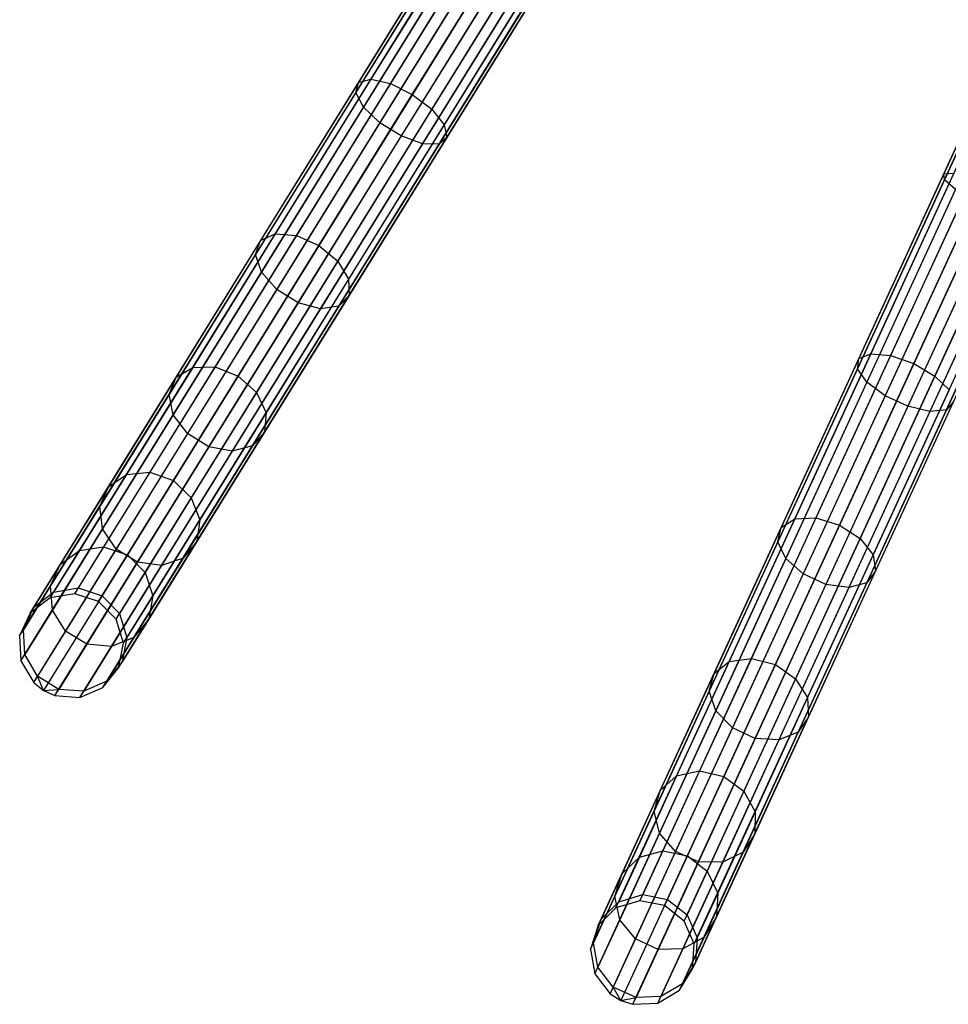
# Model space of a CAD drawing. Extents: x -102 to 101, y -101 to 102.
# Tile 2 of 256: x -55 to -37, y -92 to -74. Entities that reach past the tile are written whole.
import ezdxf

# ---------------------------------------------------------------- set-up
doc = ezdxf.new("R2010")
doc.units = 0
doc.header["$LTSCALE"] = 25.4
doc.layers.get('0').update_dxf_attribs({"linetype": 'CONTINUOUS'})

# ---------------------------------------------------------------- blocks, each defined once
blk = doc.blocks.new('NL2500012268_STL')
at = {"color": 0}
for p, q in [((49.771, -84.55, 306.167), (59.342, -69.092, 46.167)), ((49.771, -84.55, 306.167), (59.342, -69.092, 46.167)), ((49.299, -84.63, 306.145), (58.87, -69.173, 46.145)), ((49.299, -84.63, 306.145), (58.87, -69.173, 46.145)), ((50.226, -84.697, 306.175), (59.797, -69.239, 46.175)), ((50.226, -84.697, 306.175), (59.797, -69.239, 46.175)), ((48.92, -84.921, 306.113), (58.491, -69.463, 46.113)), ((48.92, -84.921, 306.113), (58.491, -69.463, 46.113)), ((50.561, -85.039, 306.167), (60.132, -69.581, 46.167)), ((50.561, -85.039, 306.167), (60.132, -69.581, 46.167)), ((48.719, -85.354, 306.08), (58.29, -69.896, 46.08)), ((48.719, -85.354, 306.08), (58.29, -69.896, 46.08)), ((50.699, -85.497, 306.145), (60.27, -70.039, 46.145)), ((50.699, -85.497, 306.145), (60.27, -70.039, 46.145)), ((48.744, -85.831, 306.053), (58.315, -70.373, 46.053)), ((48.744, -85.831, 306.053), (58.315, -70.373, 46.053)), ((50.608, -85.966, 306.113), (60.179, -70.508, 46.113)), ((50.608, -85.966, 306.113), (60.179, -70.508, 46.113)), ((48.987, -86.243, 306.037), (58.558, -70.785, 46.037)), ((48.987, -86.243, 306.037), (58.558, -70.785, 46.037)), ((58.747, -70.936, 46.035), (49.175, -86.394, 306.035)), ((58.747, -70.936, 46.035), (49.175, -86.394, 306.035)), ((50.309, -86.338, 306.08), (59.88, -70.881, 46.08)), ((50.309, -86.338, 306.08), (59.88, -70.881, 46.08)), ((49.394, -86.495, 306.037), (58.965, -71.037, 46.037)), ((49.394, -86.495, 306.037), (58.965, -71.037, 46.037)), ((49.871, -86.529, 306.053), (59.442, -71.072, 46.053)), ((49.871, -86.529, 306.053), (59.442, -71.072, 46.053)), ((57.228, -71.502, 326.963), (55.187, -74.799, 325.731)), ((57.228, -71.502, 326.963), (55.187, -74.799, 325.731)), ((57.421, -71.514, 326.525), (55.425, -74.737, 325.32)), ((57.421, -71.514, 326.525), (55.425, -74.737, 325.32)), ((57.227, -71.614, 327.428), (55.136, -74.991, 326.166)), ((57.227, -71.614, 327.428), (55.136, -74.991, 326.166)), ((57.759, -71.647, 326.214), (55.796, -74.818, 325.029)), ((57.759, -71.647, 326.214), (55.796, -74.818, 325.029)), ((57.416, -71.826, 327.814), (55.284, -75.268, 326.528)), ((57.416, -71.826, 327.814), (55.284, -75.268, 326.528)), ((56.215, -75.024, 324.924), (58.167, -71.872, 326.102)), ((56.215, -75.024, 324.924), (58.167, -71.872, 326.102)), ((57.752, -72.087, 328.032), (55.598, -75.566, 326.732)), ((57.752, -72.087, 328.032), (55.598, -75.566, 326.732)), ((58.55, -72.137, 326.214), (56.586, -75.307, 325.029)), ((58.55, -72.137, 326.214), (56.586, -75.307, 325.029)), ((58.159, -72.339, 328.032), (56.005, -75.818, 326.732)), ((58.159, -72.339, 328.032), (56.005, -75.818, 326.732)), ((58.82, -72.38, 326.525), (56.824, -75.604, 325.32)), ((58.82, -72.38, 326.525), (56.824, -75.604, 325.32)), ((58.543, -72.524, 327.814), (56.412, -75.966, 326.528)), ((58.543, -72.524, 327.814), (56.412, -75.966, 326.528)), ((58.817, -72.599, 327.428), (56.726, -75.975, 326.166)), ((58.817, -72.599, 327.428), (56.726, -75.975, 326.166)), ((58.917, -72.547, 326.963), (56.875, -75.845, 325.731)), ((58.917, -72.547, 326.963), (56.875, -75.845, 325.731)), ((68.051, -72.863, 327.379), (66.359, -76.541, 326.963)), ((68.051, -72.863, 327.379), (66.359, -76.541, 326.963)), ((68.103, -72.888, 327.855), (66.371, -76.653, 327.428)), ((68.103, -72.888, 327.855), (66.371, -76.653, 327.428)), ((60.561, -90.407, 306.167), (68.16, -73.89, 46.167)), ((60.561, -90.407, 306.167), (68.16, -73.89, 46.167)), ((61.031, -90.497, 306.175), (68.63, -73.98, 46.175)), ((61.031, -90.497, 306.175), (68.63, -73.98, 46.175)), ((60.103, -90.545, 306.145), (67.702, -74.028, 46.145)), ((60.103, -90.545, 306.145), (67.702, -74.028, 46.145)), ((59.762, -90.879, 306.113), (67.361, -74.362, 46.113)), ((59.762, -90.879, 306.113), (67.361, -74.362, 46.113)), ((61.405, -90.795, 306.167), (69.004, -74.278, 46.167)), ((61.405, -90.795, 306.167), (69.004, -74.278, 46.167)), ((55.425, -74.737, 325.32), (53.6, -77.684, 323.369)), ((55.425, -74.737, 325.32), (53.6, -77.684, 323.369)), ((55.187, -74.799, 325.731), (55.425, -74.737, 325.32)), ((55.187, -74.799, 325.731), (55.425, -74.737, 325.32)), ((55.425, -74.737, 325.32), (55.796, -74.818, 325.029)), ((55.425, -74.737, 325.32), (55.796, -74.818, 325.029)), ((61.598, -91.233, 306.145), (69.197, -74.716, 46.145)), ((61.598, -91.233, 306.145), (69.197, -74.716, 46.145)), ((55.187, -74.799, 325.731), (53.32, -77.815, 323.734)), ((55.187, -74.799, 325.731), (53.32, -77.815, 323.734)), ((55.796, -74.818, 325.029), (54.001, -77.717, 323.11)), ((55.796, -74.818, 325.029), (54.001, -77.717, 323.11)), ((55.136, -74.991, 326.166), (55.187, -74.799, 325.731)), ((55.136, -74.991, 326.166), (55.187, -74.799, 325.731)), ((55.796, -74.818, 325.029), (56.215, -75.024, 324.924)), ((55.796, -74.818, 325.029), (56.215, -75.024, 324.924)), ((59.616, -91.334, 306.08), (67.215, -74.817, 46.08)), ((59.616, -91.334, 306.08), (67.215, -74.817, 46.08)), ((55.136, -74.991, 326.166), (53.224, -78.078, 324.122)), ((55.136, -74.991, 326.166), (53.224, -78.078, 324.122)), ((54.431, -77.906, 323.016), (56.215, -75.024, 324.924)), ((54.431, -77.906, 323.016), (56.215, -75.024, 324.924)), ((55.284, -75.268, 326.528), (55.136, -74.991, 326.166)), ((55.284, -75.268, 326.528), (55.136, -74.991, 326.166)), ((56.215, -75.024, 324.924), (56.586, -75.307, 325.029)), ((56.215, -75.024, 324.924), (56.586, -75.307, 325.029)), ((55.284, -75.268, 326.528), (53.336, -78.415, 324.444)), ((55.284, -75.268, 326.528), (53.336, -78.415, 324.444)), ((56.586, -75.307, 325.029), (54.791, -78.207, 323.11)), ((56.586, -75.307, 325.029), (54.791, -78.207, 323.11)), ((55.598, -75.566, 326.732), (55.284, -75.268, 326.528)), ((55.598, -75.566, 326.732), (55.284, -75.268, 326.528)), ((56.586, -75.307, 325.029), (56.824, -75.604, 325.32)), ((56.586, -75.307, 325.029), (56.824, -75.604, 325.32)), ((59.699, -91.805, 306.053), (67.298, -75.288, 46.053)), ((59.699, -91.805, 306.053), (67.298, -75.288, 46.053)), ((61.566, -91.709, 306.113), (69.165, -75.192, 46.113)), ((61.566, -91.709, 306.113), (69.165, -75.192, 46.113)), ((55.598, -75.566, 326.732), (53.629, -78.747, 324.626)), ((55.598, -75.566, 326.732), (53.629, -78.747, 324.626)), ((56.824, -75.604, 325.32), (54.999, -78.551, 323.369)), ((56.824, -75.604, 325.32), (54.999, -78.551, 323.369)), ((56.005, -75.818, 326.732), (55.598, -75.566, 326.732)), ((56.005, -75.818, 326.732), (55.598, -75.566, 326.732)), ((56.824, -75.604, 325.32), (56.875, -75.845, 325.731)), ((56.824, -75.604, 325.32), (56.875, -75.845, 325.731)), ((59.991, -92.183, 306.037), (67.59, -75.667, 46.037)), ((59.991, -92.183, 306.037), (67.59, -75.667, 46.037)), ((61.315, -92.116, 306.08), (68.914, -75.599, 46.08)), ((61.315, -92.116, 306.08), (68.914, -75.599, 46.08)), ((56.005, -75.818, 326.732), (54.036, -78.999, 324.626)), ((56.005, -75.818, 326.732), (54.036, -78.999, 324.626)), ((56.875, -75.845, 325.731), (55.008, -78.86, 323.734)), ((56.875, -75.845, 325.731), (55.008, -78.86, 323.734)), ((56.412, -75.966, 326.528), (56.005, -75.818, 326.732)), ((56.412, -75.966, 326.528), (56.005, -75.818, 326.732)), ((56.875, -75.845, 325.731), (56.726, -75.975, 326.166)), ((56.875, -75.845, 325.731), (56.726, -75.975, 326.166)), ((67.796, -75.793, 46.035), (60.197, -92.31, 306.035)), ((67.796, -75.793, 46.035), (60.197, -92.31, 306.035)), ((60.426, -92.383, 306.037), (68.025, -75.867, 46.037)), ((60.426, -92.383, 306.037), (68.025, -75.867, 46.037)), ((60.904, -92.359, 306.053), (68.503, -75.842, 46.053)), ((60.904, -92.359, 306.053), (68.503, -75.842, 46.053)), ((56.412, -75.966, 326.528), (54.463, -79.113, 324.444)), ((56.412, -75.966, 326.528), (54.463, -79.113, 324.444)), ((56.726, -75.975, 326.166), (54.814, -79.063, 324.122)), ((56.726, -75.975, 326.166), (54.814, -79.063, 324.122)), ((56.726, -75.975, 326.166), (56.412, -75.966, 326.528)), ((56.726, -75.975, 326.166), (56.412, -75.966, 326.528)), ((66.359, -76.541, 326.963), (64.738, -80.065, 325.731)), ((66.359, -76.541, 326.963), (64.738, -80.065, 325.731)), ((66.551, -76.529, 326.525), (64.966, -79.974, 325.32)), ((66.551, -76.529, 326.525), (64.966, -79.974, 325.32)), ((66.903, -76.62, 326.214), (65.345, -80.008, 325.029)), ((66.903, -76.62, 326.214), (65.345, -80.008, 325.029)), ((66.359, -76.541, 326.963), (66.551, -76.529, 326.525)), ((66.359, -76.541, 326.963), (66.551, -76.529, 326.525)), ((66.371, -76.653, 327.428), (66.359, -76.541, 326.963)), ((66.371, -76.653, 327.428), (66.359, -76.541, 326.963)), ((66.371, -76.653, 327.428), (64.711, -80.261, 326.166)), ((66.371, -76.653, 327.428), (64.711, -80.261, 326.166)), ((65.786, -80.161, 324.924), (67.335, -76.793, 326.102)), ((65.786, -80.161, 324.924), (67.335, -76.793, 326.102)), ((66.584, -76.84, 327.814), (66.371, -76.653, 327.428)), ((66.584, -76.84, 327.814), (66.371, -76.653, 327.428)), ((66.584, -76.84, 327.814), (64.892, -80.517, 326.528)), ((66.584, -76.84, 327.814), (64.892, -80.517, 326.528)), ((67.748, -77.009, 326.214), (66.189, -80.397, 325.029)), ((67.748, -77.009, 326.214), (66.189, -80.397, 325.029)), ((66.95, -77.058, 328.032), (65.24, -80.775, 326.732)), ((66.95, -77.058, 328.032), (65.24, -80.775, 326.732)), ((67.385, -77.258, 328.032), (65.675, -80.975, 326.732)), ((67.385, -77.258, 328.032), (65.675, -80.975, 326.732)), ((67.789, -77.394, 327.814), (66.097, -81.072, 326.528)), ((67.789, -77.394, 327.814), (66.097, -81.072, 326.528)), ((68.07, -77.435, 327.428), (66.41, -81.043, 326.166)), ((68.07, -77.435, 327.428), (66.41, -81.043, 326.166)), ((53.6, -77.684, 323.369), (52.022, -80.232, 320.753)), ((53.6, -77.684, 323.369), (52.022, -80.232, 320.753)), ((54.001, -77.717, 323.11), (52.449, -80.223, 320.536)), ((54.001, -77.717, 323.11), (52.449, -80.223, 320.536)), ((53.32, -77.815, 323.734), (53.6, -77.684, 323.369)), ((53.32, -77.815, 323.734), (53.6, -77.684, 323.369)), ((53.6, -77.684, 323.369), (54.001, -77.717, 323.11)), ((53.6, -77.684, 323.369), (54.001, -77.717, 323.11)), ((54.001, -77.717, 323.11), (54.431, -77.906, 323.016)), ((54.001, -77.717, 323.11), (54.431, -77.906, 323.016)), ((53.32, -77.815, 323.734), (51.706, -80.421, 321.058)), ((53.32, -77.815, 323.734), (51.706, -80.421, 321.058)), ((52.888, -80.397, 320.458), (54.431, -77.906, 323.016)), ((52.888, -80.397, 320.458), (54.431, -77.906, 323.016)), ((53.224, -78.078, 324.122), (53.32, -77.815, 323.734)), ((53.224, -78.078, 324.122), (53.32, -77.815, 323.734)), ((54.431, -77.906, 323.016), (54.791, -78.207, 323.11)), ((54.431, -77.906, 323.016), (54.791, -78.207, 323.11)), ((53.224, -78.078, 324.122), (51.572, -80.747, 321.382)), ((53.224, -78.078, 324.122), (51.572, -80.747, 321.382)), ((53.336, -78.415, 324.444), (53.224, -78.078, 324.122)), ((53.336, -78.415, 324.444), (53.224, -78.078, 324.122)), ((54.791, -78.207, 323.11), (53.239, -80.713, 320.536)), ((54.791, -78.207, 323.11), (53.239, -80.713, 320.536)), ((54.791, -78.207, 323.11), (54.999, -78.551, 323.369)), ((54.791, -78.207, 323.11), (54.999, -78.551, 323.369)), ((53.336, -78.415, 324.444), (51.651, -81.135, 321.65)), ((53.336, -78.415, 324.444), (51.651, -81.135, 321.65)), ((53.629, -78.747, 324.626), (53.336, -78.415, 324.444)), ((53.629, -78.747, 324.626), (53.336, -78.415, 324.444)), ((54.999, -78.551, 323.369), (53.422, -81.099, 320.753)), ((54.999, -78.551, 323.369), (53.422, -81.099, 320.753)), ((54.999, -78.551, 323.369), (55.008, -78.86, 323.734)), ((54.999, -78.551, 323.369), (55.008, -78.86, 323.734)), ((53.629, -78.747, 324.626), (51.926, -81.496, 321.802)), ((53.629, -78.747, 324.626), (51.926, -81.496, 321.802)), ((55.008, -78.86, 323.734), (53.394, -81.466, 321.058)), ((55.008, -78.86, 323.734), (53.394, -81.466, 321.058)), ((54.036, -78.999, 324.626), (53.629, -78.747, 324.626)), ((54.036, -78.999, 324.626), (53.629, -78.747, 324.626)), ((55.008, -78.86, 323.734), (54.814, -79.063, 324.122)), ((55.008, -78.86, 323.734), (54.814, -79.063, 324.122)), ((54.036, -78.999, 324.626), (52.333, -81.748, 321.802)), ((54.036, -78.999, 324.626), (52.333, -81.748, 321.802)), ((54.814, -79.063, 324.122), (53.162, -81.731, 321.382)), ((54.814, -79.063, 324.122), (53.162, -81.731, 321.382)), ((54.463, -79.113, 324.444), (54.036, -78.999, 324.626)), ((54.463, -79.113, 324.444), (54.036, -78.999, 324.626)), ((54.814, -79.063, 324.122), (54.463, -79.113, 324.444)), ((54.814, -79.063, 324.122), (54.463, -79.113, 324.444)), ((54.463, -79.113, 324.444), (52.779, -81.833, 321.65)), ((54.463, -79.113, 324.444), (52.779, -81.833, 321.65)), ((64.966, -79.974, 325.32), (63.517, -83.123, 323.369)), ((64.966, -79.974, 325.32), (63.517, -83.123, 323.369)), ((65.345, -80.008, 325.029), (63.919, -83.106, 323.11)), ((65.345, -80.008, 325.029), (63.919, -83.106, 323.11)), ((64.738, -80.065, 325.731), (64.966, -79.974, 325.32)), ((64.738, -80.065, 325.731), (64.966, -79.974, 325.32)), ((64.966, -79.974, 325.32), (65.345, -80.008, 325.029)), ((64.966, -79.974, 325.32), (65.345, -80.008, 325.029)), ((65.345, -80.008, 325.029), (65.786, -80.161, 324.924)), ((65.345, -80.008, 325.029), (65.786, -80.161, 324.924)), ((64.738, -80.065, 325.731), (63.255, -83.287, 323.734)), ((64.738, -80.065, 325.731), (63.255, -83.287, 323.734)), ((64.369, -83.24, 323.016), (65.786, -80.161, 324.924)), ((64.369, -83.24, 323.016), (65.786, -80.161, 324.924)), ((64.711, -80.261, 326.166), (64.738, -80.065, 325.731)), ((64.711, -80.261, 326.166), (64.738, -80.065, 325.731)), ((65.786, -80.161, 324.924), (66.189, -80.397, 325.029)), ((65.786, -80.161, 324.924), (66.189, -80.397, 325.029)), ((52.022, -80.232, 320.753), (50.759, -82.274, 317.581)), ((52.022, -80.232, 320.753), (50.759, -82.274, 317.581)), ((52.449, -80.223, 320.536), (51.206, -82.231, 317.416)), ((52.449, -80.223, 320.536), (51.206, -82.231, 317.416)), ((51.706, -80.421, 321.058), (52.022, -80.232, 320.753)), ((51.706, -80.421, 321.058), (52.022, -80.232, 320.753)), ((52.022, -80.232, 320.753), (52.449, -80.223, 320.536)), ((52.022, -80.232, 320.753), (52.449, -80.223, 320.536)), ((52.449, -80.223, 320.536), (52.888, -80.397, 320.458)), ((52.449, -80.223, 320.536), (52.888, -80.397, 320.458)), ((64.711, -80.261, 326.166), (63.193, -83.56, 324.122)), ((64.711, -80.261, 326.166), (63.193, -83.56, 324.122)), ((64.892, -80.517, 326.528), (64.711, -80.261, 326.166)), ((64.892, -80.517, 326.528), (64.711, -80.261, 326.166)), ((51.706, -80.421, 321.058), (50.413, -82.509, 317.813)), ((51.706, -80.421, 321.058), (50.413, -82.509, 317.813)), ((51.572, -80.747, 321.382), (51.706, -80.421, 321.058)), ((51.572, -80.747, 321.382), (51.706, -80.421, 321.058)), ((51.653, -82.393, 317.357), (52.888, -80.397, 320.458)), ((51.653, -82.393, 317.357), (52.888, -80.397, 320.458)), ((52.888, -80.397, 320.458), (53.239, -80.713, 320.536)), ((52.888, -80.397, 320.458), (53.239, -80.713, 320.536)), ((64.892, -80.517, 326.528), (63.345, -83.88, 324.444)), ((64.892, -80.517, 326.528), (63.345, -83.88, 324.444)), ((66.189, -80.397, 325.029), (64.764, -83.495, 323.11)), ((66.189, -80.397, 325.029), (64.764, -83.495, 323.11)), ((65.24, -80.775, 326.732), (64.892, -80.517, 326.528)), ((65.24, -80.775, 326.732), (64.892, -80.517, 326.528)), ((66.189, -80.397, 325.029), (66.462, -80.662, 325.32)), ((66.189, -80.397, 325.029), (66.462, -80.662, 325.32)), ((51.572, -80.747, 321.382), (50.248, -82.885, 318.059)), ((51.572, -80.747, 321.382), (50.248, -82.885, 318.059)), ((51.651, -81.135, 321.65), (51.572, -80.747, 321.382)), ((51.651, -81.135, 321.65), (51.572, -80.747, 321.382)), ((53.239, -80.713, 320.536), (51.996, -82.721, 317.416)), ((53.239, -80.713, 320.536), (51.996, -82.721, 317.416)), ((53.239, -80.713, 320.536), (53.422, -81.099, 320.753)), ((53.239, -80.713, 320.536), (53.422, -81.099, 320.753)), ((66.462, -80.662, 325.32), (65.013, -83.811, 323.369)), ((66.462, -80.662, 325.32), (65.013, -83.811, 323.369)), ((65.24, -80.775, 326.732), (63.676, -84.174, 324.626)), ((65.24, -80.775, 326.732), (63.676, -84.174, 324.626)), ((66.541, -80.895, 325.731), (65.059, -84.116, 323.734)), ((66.541, -80.895, 325.731), (65.059, -84.116, 323.734)), ((65.675, -80.975, 326.732), (65.24, -80.775, 326.732)), ((65.675, -80.975, 326.732), (65.24, -80.775, 326.732)), ((66.541, -80.895, 325.731), (66.41, -81.043, 326.166)), ((66.541, -80.895, 325.731), (66.41, -81.043, 326.166)), ((51.651, -81.135, 321.65), (50.302, -83.315, 318.264)), ((51.651, -81.135, 321.65), (50.302, -83.315, 318.264)), ((51.926, -81.496, 321.802), (51.651, -81.135, 321.65)), ((51.926, -81.496, 321.802), (51.651, -81.135, 321.65)), ((53.422, -81.099, 320.753), (52.158, -83.14, 317.581)), ((53.422, -81.099, 320.753), (52.158, -83.14, 317.581)), ((53.422, -81.099, 320.753), (53.394, -81.466, 321.058)), ((53.422, -81.099, 320.753), (53.394, -81.466, 321.058)), ((65.675, -80.975, 326.732), (64.111, -84.374, 324.626)), ((65.675, -80.975, 326.732), (64.111, -84.374, 324.626)), ((66.097, -81.072, 326.528), (64.55, -84.434, 324.444)), ((66.097, -81.072, 326.528), (64.55, -84.434, 324.444)), ((66.41, -81.043, 326.166), (64.892, -84.341, 324.122)), ((66.41, -81.043, 326.166), (64.892, -84.341, 324.122)), ((66.097, -81.072, 326.528), (65.675, -80.975, 326.732)), ((66.097, -81.072, 326.528), (65.675, -80.975, 326.732)), ((66.41, -81.043, 326.166), (66.097, -81.072, 326.528)), ((66.41, -81.043, 326.166), (66.097, -81.072, 326.528)), ((51.926, -81.496, 321.802), (50.562, -83.699, 318.379)), ((51.926, -81.496, 321.802), (50.562, -83.699, 318.379)), ((52.333, -81.748, 321.802), (51.926, -81.496, 321.802)), ((52.333, -81.748, 321.802), (51.926, -81.496, 321.802)), ((53.394, -81.466, 321.058), (52.101, -83.555, 317.813)), ((53.394, -81.466, 321.058), (52.101, -83.555, 317.813)), ((53.394, -81.466, 321.058), (53.162, -81.731, 321.382)), ((53.394, -81.466, 321.058), (53.162, -81.731, 321.382)), ((52.333, -81.748, 321.802), (50.969, -83.951, 318.379)), ((52.333, -81.748, 321.802), (50.969, -83.951, 318.379)), ((52.779, -81.833, 321.65), (51.429, -84.013, 318.264)), ((52.779, -81.833, 321.65), (51.429, -84.013, 318.264)), ((53.162, -81.731, 321.382), (51.838, -83.87, 318.059)), ((53.162, -81.731, 321.382), (51.838, -83.87, 318.059)), ((52.779, -81.833, 321.65), (52.333, -81.748, 321.802)), ((52.779, -81.833, 321.65), (52.333, -81.748, 321.802)), ((53.162, -81.731, 321.382), (52.779, -81.833, 321.65)), ((53.162, -81.731, 321.382), (52.779, -81.833, 321.65)), ((50.759, -82.274, 317.581), (49.861, -83.723, 313.987)), ((50.759, -82.274, 317.581), (49.861, -83.723, 313.987)), ((51.206, -82.231, 317.416), (50.323, -83.657, 313.881)), ((51.206, -82.231, 317.416), (50.323, -83.657, 313.881)), ((50.413, -82.509, 317.813), (50.759, -82.274, 317.581)), ((50.413, -82.509, 317.813), (50.759, -82.274, 317.581)), ((50.759, -82.274, 317.581), (51.206, -82.231, 317.416)), ((50.759, -82.274, 317.581), (51.206, -82.231, 317.416)), ((51.206, -82.231, 317.416), (51.653, -82.393, 317.357)), ((51.206, -82.231, 317.416), (51.653, -82.393, 317.357)), ((50.775, -83.81, 313.842), (51.653, -82.393, 317.357)), ((50.775, -83.81, 313.842), (51.653, -82.393, 317.357)), ((51.653, -82.393, 317.357), (51.996, -82.721, 317.416)), ((51.653, -82.393, 317.357), (51.996, -82.721, 317.416)), ((50.413, -82.509, 317.813), (49.495, -83.992, 314.136)), ((50.413, -82.509, 317.813), (49.495, -83.992, 314.136)), ((50.248, -82.885, 318.059), (50.413, -82.509, 317.813)), ((50.248, -82.885, 318.059), (50.413, -82.509, 317.813)), ((51.996, -82.721, 317.416), (51.113, -84.146, 313.881)), ((51.996, -82.721, 317.416), (51.113, -84.146, 313.881)), ((51.996, -82.721, 317.416), (52.158, -83.14, 317.581)), ((51.996, -82.721, 317.416), (52.158, -83.14, 317.581)), ((50.248, -82.885, 318.059), (49.308, -84.403, 314.295)), ((50.248, -82.885, 318.059), (49.308, -84.403, 314.295)), ((50.302, -83.315, 318.264), (50.248, -82.885, 318.059)), ((50.302, -83.315, 318.264), (50.248, -82.885, 318.059)), ((52.158, -83.14, 317.581), (51.261, -84.589, 313.987)), ((52.158, -83.14, 317.581), (51.261, -84.589, 313.987)), ((52.158, -83.14, 317.581), (52.101, -83.555, 317.813)), ((52.158, -83.14, 317.581), (52.101, -83.555, 317.813)), ((63.517, -83.123, 323.369), (62.265, -85.845, 320.753)), ((63.517, -83.123, 323.369), (62.265, -85.845, 320.753)), ((63.919, -83.106, 323.11), (62.687, -85.784, 320.536)), ((63.919, -83.106, 323.11), (62.687, -85.784, 320.536)), ((63.255, -83.287, 323.734), (63.517, -83.123, 323.369)), ((63.255, -83.287, 323.734), (63.517, -83.123, 323.369)), ((63.517, -83.123, 323.369), (63.919, -83.106, 323.11)), ((63.517, -83.123, 323.369), (63.919, -83.106, 323.11)), ((63.919, -83.106, 323.11), (64.369, -83.24, 323.016)), ((63.919, -83.106, 323.11), (64.369, -83.24, 323.016)), ((50.302, -83.315, 318.264), (49.344, -84.862, 314.426)), ((50.302, -83.315, 318.264), (49.344, -84.862, 314.426)), ((50.562, -83.699, 318.379), (50.302, -83.315, 318.264)), ((50.562, -83.699, 318.379), (50.302, -83.315, 318.264)), ((63.255, -83.287, 323.734), (61.974, -86.072, 321.058)), ((63.255, -83.287, 323.734), (61.974, -86.072, 321.058)), ((63.145, -85.902, 320.458), (64.369, -83.24, 323.016)), ((63.145, -85.902, 320.458), (64.369, -83.24, 323.016)), ((63.193, -83.56, 324.122), (63.255, -83.287, 323.734)), ((63.193, -83.56, 324.122), (63.255, -83.287, 323.734)), ((64.369, -83.24, 323.016), (64.764, -83.495, 323.11)), ((64.369, -83.24, 323.016), (64.764, -83.495, 323.11)), ((52.101, -83.555, 317.813), (51.183, -85.037, 314.136)), ((52.101, -83.555, 317.813), (51.183, -85.037, 314.136)), ((52.101, -83.555, 317.813), (51.838, -83.87, 318.059)), ((52.101, -83.555, 317.813), (51.838, -83.87, 318.059)), ((63.193, -83.56, 324.122), (61.881, -86.411, 321.382)), ((63.193, -83.56, 324.122), (61.881, -86.411, 321.382)), ((63.345, -83.88, 324.444), (63.193, -83.56, 324.122)), ((63.345, -83.88, 324.444), (63.193, -83.56, 324.122)), ((64.764, -83.495, 323.11), (63.532, -86.173, 320.536)), ((64.764, -83.495, 323.11), (63.532, -86.173, 320.536)), ((64.764, -83.495, 323.11), (65.013, -83.811, 323.369)), ((64.764, -83.495, 323.11), (65.013, -83.811, 323.369)), ((49.861, -83.723, 313.987), (49.368, -84.52, 310.12)), ((49.861, -83.723, 313.987), (49.368, -84.52, 310.12)), ((49.495, -83.992, 314.136), (49.861, -83.723, 313.987)), ((49.495, -83.992, 314.136), (49.861, -83.723, 313.987)), ((50.562, -83.699, 318.379), (49.594, -85.264, 314.5)), ((50.562, -83.699, 318.379), (49.594, -85.264, 314.5)), ((50.323, -83.657, 313.881), (49.838, -84.441, 310.078)), ((50.323, -83.657, 313.881), (49.838, -84.441, 310.078)), ((49.861, -83.723, 313.987), (50.323, -83.657, 313.881)), ((49.861, -83.723, 313.987), (50.323, -83.657, 313.881)), ((50.323, -83.657, 313.881), (50.775, -83.81, 313.842)), ((50.323, -83.657, 313.881), (50.775, -83.81, 313.842)), ((50.969, -83.951, 318.379), (50.562, -83.699, 318.379)), ((50.969, -83.951, 318.379), (50.562, -83.699, 318.379)), ((50.969, -83.951, 318.379), (50.001, -85.516, 314.5)), ((50.969, -83.951, 318.379), (50.001, -85.516, 314.5)), ((50.293, -84.589, 310.062), (50.775, -83.81, 313.842)), ((50.293, -84.589, 310.062), (50.775, -83.81, 313.842)), ((50.775, -83.81, 313.842), (51.113, -84.146, 313.881)), ((50.775, -83.81, 313.842), (51.113, -84.146, 313.881)), ((51.838, -83.87, 318.059), (50.898, -85.388, 314.295)), ((51.838, -83.87, 318.059), (50.898, -85.388, 314.295)), ((51.429, -84.013, 318.264), (50.969, -83.951, 318.379)), ((51.429, -84.013, 318.264), (50.969, -83.951, 318.379)), ((51.838, -83.87, 318.059), (51.429, -84.013, 318.264)), ((51.838, -83.87, 318.059), (51.429, -84.013, 318.264)), ((63.345, -83.88, 324.444), (62.008, -86.787, 321.65)), ((63.345, -83.88, 324.444), (62.008, -86.787, 321.65)), ((63.676, -84.174, 324.626), (63.345, -83.88, 324.444)), ((63.676, -84.174, 324.626), (63.345, -83.88, 324.444)), ((65.013, -83.811, 323.369), (63.76, -86.533, 320.753)), ((65.013, -83.811, 323.369), (63.76, -86.533, 320.753)), ((65.013, -83.811, 323.369), (65.059, -84.116, 323.734)), ((65.013, -83.811, 323.369), (65.059, -84.116, 323.734)), ((49.495, -83.992, 314.136), (48.99, -84.807, 310.181)), ((49.495, -83.992, 314.136), (48.99, -84.807, 310.181)), ((49.308, -84.403, 314.295), (49.495, -83.992, 314.136)), ((49.308, -84.403, 314.295), (49.495, -83.992, 314.136)), ((51.429, -84.013, 318.264), (50.471, -85.56, 314.426)), ((51.429, -84.013, 318.264), (50.471, -85.56, 314.426)), ((51.113, -84.146, 313.881), (50.628, -84.93, 310.078)), ((51.113, -84.146, 313.881), (50.628, -84.93, 310.078)), ((51.113, -84.146, 313.881), (51.261, -84.589, 313.987)), ((51.113, -84.146, 313.881), (51.261, -84.589, 313.987)), ((65.059, -84.116, 323.734), (63.778, -86.901, 321.058)), ((65.059, -84.116, 323.734), (63.778, -86.901, 321.058)), ((65.059, -84.116, 323.734), (64.892, -84.341, 324.122)), ((65.059, -84.116, 323.734), (64.892, -84.341, 324.122)), ((63.676, -84.174, 324.626), (62.325, -87.112, 321.802)), ((63.676, -84.174, 324.626), (62.325, -87.112, 321.802)), ((64.111, -84.374, 324.626), (63.676, -84.174, 324.626)), ((64.111, -84.374, 324.626), (63.676, -84.174, 324.626)), ((49.308, -84.403, 314.295), (48.791, -85.238, 310.245)), ((49.308, -84.403, 314.295), (48.791, -85.238, 310.245)), ((48.99, -84.807, 310.181), (49.368, -84.52, 310.12)), ((48.99, -84.807, 310.181), (49.368, -84.52, 310.12)), ((49.299, -84.63, 306.145), (49.368, -84.52, 310.12)), ((49.299, -84.63, 306.145), (49.368, -84.52, 310.12)), ((49.344, -84.862, 314.426), (49.308, -84.403, 314.295)), ((49.344, -84.862, 314.426), (49.308, -84.403, 314.295)), ((49.368, -84.52, 310.12), (49.838, -84.441, 310.078)), ((49.368, -84.52, 310.12), (49.838, -84.441, 310.078)), ((49.771, -84.55, 306.167), (49.838, -84.441, 310.078)), ((49.771, -84.55, 306.167), (49.838, -84.441, 310.078)), ((49.838, -84.441, 310.078), (50.293, -84.589, 310.062)), ((49.838, -84.441, 310.078), (50.293, -84.589, 310.062)), ((64.111, -84.374, 324.626), (62.76, -87.312, 321.802)), ((64.111, -84.374, 324.626), (62.76, -87.312, 321.802)), ((64.55, -84.434, 324.444), (63.213, -87.341, 321.65)), ((64.55, -84.434, 324.444), (63.213, -87.341, 321.65)), ((64.892, -84.341, 324.122), (63.58, -87.193, 321.382)), ((64.892, -84.341, 324.122), (63.58, -87.193, 321.382)), ((64.55, -84.434, 324.444), (64.111, -84.374, 324.626)), ((64.55, -84.434, 324.444), (64.111, -84.374, 324.626)), ((64.892, -84.341, 324.122), (64.55, -84.434, 324.444)), ((64.892, -84.341, 324.122), (64.55, -84.434, 324.444)), ((49.299, -84.63, 306.145), (48.92, -84.921, 306.113)), ((49.299, -84.63, 306.145), (48.92, -84.921, 306.113)), ((49.771, -84.55, 306.167), (49.299, -84.63, 306.145)), ((49.771, -84.55, 306.167), (49.299, -84.63, 306.145)), ((50.226, -84.697, 306.175), (49.771, -84.55, 306.167)), ((50.226, -84.697, 306.175), (49.771, -84.55, 306.167)), ((50.226, -84.697, 306.175), (50.293, -84.589, 310.062)), ((50.226, -84.697, 306.175), (50.293, -84.589, 310.062)), ((50.561, -85.039, 306.167), (50.226, -84.697, 306.175)), ((50.561, -85.039, 306.167), (50.226, -84.697, 306.175)), ((50.293, -84.589, 310.062), (50.628, -84.93, 310.078)), ((50.293, -84.589, 310.062), (50.628, -84.93, 310.078)), ((51.261, -84.589, 313.987), (50.767, -85.386, 310.12)), ((51.261, -84.589, 313.987), (50.767, -85.386, 310.12)), ((51.261, -84.589, 313.987), (51.183, -85.037, 314.136)), ((51.261, -84.589, 313.987), (51.183, -85.037, 314.136)), ((48.791, -85.238, 310.245), (48.99, -84.807, 310.181)), ((48.791, -85.238, 310.245), (48.99, -84.807, 310.181)), ((49.344, -84.862, 314.426), (48.817, -85.713, 310.298)), ((49.344, -84.862, 314.426), (48.817, -85.713, 310.298)), ((48.92, -84.921, 306.113), (48.99, -84.807, 310.181)), ((48.92, -84.921, 306.113), (48.99, -84.807, 310.181)), ((49.594, -85.264, 314.5), (49.344, -84.862, 314.426)), ((49.594, -85.264, 314.5), (49.344, -84.862, 314.426)), ((48.92, -84.921, 306.113), (48.719, -85.354, 306.08)), ((48.92, -84.921, 306.113), (48.719, -85.354, 306.08)), ((50.561, -85.039, 306.167), (50.628, -84.93, 310.078)), ((50.561, -85.039, 306.167), (50.628, -84.93, 310.078)), ((50.699, -85.497, 306.145), (50.561, -85.039, 306.167)), ((50.699, -85.497, 306.145), (50.561, -85.039, 306.167)), ((50.628, -84.93, 310.078), (50.767, -85.386, 310.12)), ((50.628, -84.93, 310.078), (50.767, -85.386, 310.12)), ((51.183, -85.037, 314.136), (50.678, -85.853, 310.181)), ((51.183, -85.037, 314.136), (50.678, -85.853, 310.181)), ((51.183, -85.037, 314.136), (50.898, -85.388, 314.295)), ((51.183, -85.037, 314.136), (50.898, -85.388, 314.295)), ((48.719, -85.354, 306.08), (48.791, -85.238, 310.245)), ((48.719, -85.354, 306.08), (48.791, -85.238, 310.245)), ((48.817, -85.713, 310.298), (48.791, -85.238, 310.245)), ((48.817, -85.713, 310.298), (48.791, -85.238, 310.245)), ((49.594, -85.264, 314.5), (49.061, -86.123, 310.328)), ((49.594, -85.264, 314.5), (49.061, -86.123, 310.328)), ((50.001, -85.516, 314.5), (49.594, -85.264, 314.5)), ((50.001, -85.516, 314.5), (49.594, -85.264, 314.5)), ((48.719, -85.354, 306.08), (48.744, -85.831, 306.053)), ((48.719, -85.354, 306.08), (48.744, -85.831, 306.053)), ((50.898, -85.388, 314.295), (50.381, -86.222, 310.245)), ((50.898, -85.388, 314.295), (50.381, -86.222, 310.245)), ((50.898, -85.388, 314.295), (50.471, -85.56, 314.426)), ((50.898, -85.388, 314.295), (50.471, -85.56, 314.426)), ((50.767, -85.386, 310.12), (50.678, -85.853, 310.181)), ((50.767, -85.386, 310.12), (50.678, -85.853, 310.181)), ((50.699, -85.497, 306.145), (50.767, -85.386, 310.12)), ((50.699, -85.497, 306.145), (50.767, -85.386, 310.12)), ((50.001, -85.516, 314.5), (49.468, -86.375, 310.328)), ((50.001, -85.516, 314.5), (49.468, -86.375, 310.328)), ((50.471, -85.56, 314.426), (49.945, -86.411, 310.298)), ((50.471, -85.56, 314.426), (49.945, -86.411, 310.298)), ((50.471, -85.56, 314.426), (50.001, -85.516, 314.5)), ((50.471, -85.56, 314.426), (50.001, -85.516, 314.5)), ((50.608, -85.966, 306.113), (50.699, -85.497, 306.145)), ((50.608, -85.966, 306.113), (50.699, -85.497, 306.145)), ((48.744, -85.831, 306.053), (48.817, -85.713, 310.298)), ((48.744, -85.831, 306.053), (48.817, -85.713, 310.298)), ((48.744, -85.831, 306.053), (48.987, -86.243, 306.037)), ((48.744, -85.831, 306.053), (48.987, -86.243, 306.037)), ((49.061, -86.123, 310.328), (48.817, -85.713, 310.298)), ((49.061, -86.123, 310.328), (48.817, -85.713, 310.298)), ((62.687, -85.784, 320.536), (61.7, -87.93, 317.416)), ((62.687, -85.784, 320.536), (61.7, -87.93, 317.416)), ((62.265, -85.845, 320.753), (62.687, -85.784, 320.536)), ((62.265, -85.845, 320.753), (62.687, -85.784, 320.536)), ((62.687, -85.784, 320.536), (63.145, -85.902, 320.458)), ((62.687, -85.784, 320.536), (63.145, -85.902, 320.458)), ((50.309, -86.338, 306.08), (50.608, -85.966, 306.113)), ((50.309, -86.338, 306.08), (50.608, -85.966, 306.113)), ((50.678, -85.853, 310.181), (50.381, -86.222, 310.245)), ((50.678, -85.853, 310.181), (50.381, -86.222, 310.245)), ((50.608, -85.966, 306.113), (50.678, -85.853, 310.181)), ((50.608, -85.966, 306.113), (50.678, -85.853, 310.181)), ((62.265, -85.845, 320.753), (61.261, -88.026, 317.581)), ((62.265, -85.845, 320.753), (61.261, -88.026, 317.581)), ((61.974, -86.072, 321.058), (62.265, -85.845, 320.753)), ((61.974, -86.072, 321.058), (62.265, -85.845, 320.753)), ((62.163, -88.035, 317.357), (63.145, -85.902, 320.458)), ((62.163, -88.035, 317.357), (63.145, -85.902, 320.458)), ((63.145, -85.902, 320.458), (63.532, -86.173, 320.536)), ((63.145, -85.902, 320.458), (63.532, -86.173, 320.536)), ((48.987, -86.243, 306.037), (49.061, -86.123, 310.328)), ((48.987, -86.243, 306.037), (49.061, -86.123, 310.328)), ((49.175, -86.394, 306.035), (49.061, -86.123, 310.328)), ((49.175, -86.394, 306.035), (49.061, -86.123, 310.328)), ((49.468, -86.375, 310.328), (49.061, -86.123, 310.328)), ((49.468, -86.375, 310.328), (49.061, -86.123, 310.328)), ((61.974, -86.072, 321.058), (60.947, -88.303, 317.813)), ((61.974, -86.072, 321.058), (60.947, -88.303, 317.813)), ((61.881, -86.411, 321.382), (61.974, -86.072, 321.058)), ((61.881, -86.411, 321.382), (61.974, -86.072, 321.058)), ((63.532, -86.173, 320.536), (62.545, -88.318, 317.416)), ((63.532, -86.173, 320.536), (62.545, -88.318, 317.416)), ((63.532, -86.173, 320.536), (63.76, -86.533, 320.753)), ((63.532, -86.173, 320.536), (63.76, -86.533, 320.753)), ((48.987, -86.243, 306.037), (49.175, -86.394, 306.035)), ((48.987, -86.243, 306.037), (49.175, -86.394, 306.035)), ((49.175, -86.394, 306.035), (49.468, -86.375, 310.328)), ((49.175, -86.394, 306.035), (49.468, -86.375, 310.328)), ((49.175, -86.394, 306.035), (49.394, -86.495, 306.037)), ((49.175, -86.394, 306.035), (49.394, -86.495, 306.037)), ((49.394, -86.495, 306.037), (49.468, -86.375, 310.328)), ((49.394, -86.495, 306.037), (49.468, -86.375, 310.328)), ((49.945, -86.411, 310.298), (49.468, -86.375, 310.328)), ((49.945, -86.411, 310.298), (49.468, -86.375, 310.328)), ((49.871, -86.529, 306.053), (50.309, -86.338, 306.08)), ((49.871, -86.529, 306.053), (50.309, -86.338, 306.08)), ((50.381, -86.222, 310.245), (49.945, -86.411, 310.298)), ((50.381, -86.222, 310.245), (49.945, -86.411, 310.298)), ((50.309, -86.338, 306.08), (50.381, -86.222, 310.245)), ((50.309, -86.338, 306.08), (50.381, -86.222, 310.245)), ((49.394, -86.495, 306.037), (49.871, -86.529, 306.053)), ((49.394, -86.495, 306.037), (49.871, -86.529, 306.053)), ((49.871, -86.529, 306.053), (49.945, -86.411, 310.298)), ((49.871, -86.529, 306.053), (49.945, -86.411, 310.298)), ((61.881, -86.411, 321.382), (60.83, -88.696, 318.059)), ((61.881, -86.411, 321.382), (60.83, -88.696, 318.059)), ((62.008, -86.787, 321.65), (61.881, -86.411, 321.382)), ((62.008, -86.787, 321.65), (61.881, -86.411, 321.382)), ((63.76, -86.533, 320.753), (62.757, -88.714, 317.581)), ((63.76, -86.533, 320.753), (62.757, -88.714, 317.581)), ((63.76, -86.533, 320.753), (63.778, -86.901, 321.058)), ((63.76, -86.533, 320.753), (63.778, -86.901, 321.058)), ((62.008, -86.787, 321.65), (60.936, -89.116, 318.264)), ((62.008, -86.787, 321.65), (60.936, -89.116, 318.264)), ((62.325, -87.112, 321.802), (62.008, -86.787, 321.65)), ((62.325, -87.112, 321.802), (62.008, -86.787, 321.65)), ((63.778, -86.901, 321.058), (62.751, -89.133, 317.813)), ((63.778, -86.901, 321.058), (62.751, -89.133, 317.813)), ((63.778, -86.901, 321.058), (63.58, -87.193, 321.382)), ((63.778, -86.901, 321.058), (63.58, -87.193, 321.382)), ((62.325, -87.112, 321.802), (61.242, -89.466, 318.379)), ((62.325, -87.112, 321.802), (61.242, -89.466, 318.379)), ((62.76, -87.312, 321.802), (62.325, -87.112, 321.802)), ((62.76, -87.312, 321.802), (62.325, -87.112, 321.802)), ((62.76, -87.312, 321.802), (61.677, -89.666, 318.379)), ((62.76, -87.312, 321.802), (61.677, -89.666, 318.379)), ((63.213, -87.341, 321.65), (62.141, -89.67, 318.264)), ((63.213, -87.341, 321.65), (62.141, -89.67, 318.264)), ((63.58, -87.193, 321.382), (62.529, -89.478, 318.059)), ((63.58, -87.193, 321.382), (62.529, -89.478, 318.059)), ((63.213, -87.341, 321.65), (62.76, -87.312, 321.802)), ((63.213, -87.341, 321.65), (62.76, -87.312, 321.802)), ((63.58, -87.193, 321.382), (63.213, -87.341, 321.65)), ((63.58, -87.193, 321.382), (63.213, -87.341, 321.65)), ((61.261, -88.026, 317.581), (60.549, -89.575, 313.987)), ((61.261, -88.026, 317.581), (60.549, -89.575, 313.987)), ((60.947, -88.303, 317.813), (61.261, -88.026, 317.581)), ((60.947, -88.303, 317.813), (61.261, -88.026, 317.581)), ((61.7, -87.93, 317.416), (60.999, -89.453, 313.881)), ((61.7, -87.93, 317.416), (60.999, -89.453, 313.881)), ((61.261, -88.026, 317.581), (61.7, -87.93, 317.416)), ((61.261, -88.026, 317.581), (61.7, -87.93, 317.416)), ((61.467, -89.549, 313.842), (62.163, -88.035, 317.357)), ((61.467, -89.549, 313.842), (62.163, -88.035, 317.357)), ((61.7, -87.93, 317.416), (62.163, -88.035, 317.357)), ((61.7, -87.93, 317.416), (62.163, -88.035, 317.357)), ((62.163, -88.035, 317.357), (62.545, -88.318, 317.416)), ((62.163, -88.035, 317.357), (62.545, -88.318, 317.416)), ((60.947, -88.303, 317.813), (60.218, -89.887, 314.136)), ((60.947, -88.303, 317.813), (60.218, -89.887, 314.136)), ((60.83, -88.696, 318.059), (60.947, -88.303, 317.813)), ((60.83, -88.696, 318.059), (60.947, -88.303, 317.813)), ((62.545, -88.318, 317.416), (61.844, -89.841, 313.881)), ((62.545, -88.318, 317.416), (61.844, -89.841, 313.881)), ((62.545, -88.318, 317.416), (62.757, -88.714, 317.581)), ((62.545, -88.318, 317.416), (62.757, -88.714, 317.581)), ((60.83, -88.696, 318.059), (60.084, -90.318, 314.295)), ((60.83, -88.696, 318.059), (60.084, -90.318, 314.295)), ((60.936, -89.116, 318.264), (60.83, -88.696, 318.059)), ((60.936, -89.116, 318.264), (60.83, -88.696, 318.059)), ((62.757, -88.714, 317.581), (62.044, -90.263, 313.987)), ((62.757, -88.714, 317.581), (62.044, -90.263, 313.987)), ((62.757, -88.714, 317.581), (62.751, -89.133, 317.813)), ((62.757, -88.714, 317.581), (62.751, -89.133, 317.813)), ((60.936, -89.116, 318.264), (60.175, -90.769, 314.426)), ((60.936, -89.116, 318.264), (60.175, -90.769, 314.426)), ((61.242, -89.466, 318.379), (60.936, -89.116, 318.264)), ((61.242, -89.466, 318.379), (60.936, -89.116, 318.264)), ((62.751, -89.133, 317.813), (62.022, -90.717, 314.136)), ((62.751, -89.133, 317.813), (62.022, -90.717, 314.136)), ((62.751, -89.133, 317.813), (62.529, -89.478, 318.059)), ((62.751, -89.133, 317.813), (62.529, -89.478, 318.059)), ((60.549, -89.575, 313.987), (60.157, -90.426, 310.12)), ((60.549, -89.575, 313.987), (60.157, -90.426, 310.12)), ((60.218, -89.887, 314.136), (60.549, -89.575, 313.987)), ((60.218, -89.887, 314.136), (60.549, -89.575, 313.987)), ((61.242, -89.466, 318.379), (60.473, -91.137, 314.5)), ((61.242, -89.466, 318.379), (60.473, -91.137, 314.5)), ((60.549, -89.575, 313.987), (60.999, -89.453, 313.881)), ((60.549, -89.575, 313.987), (60.999, -89.453, 313.881)), ((60.999, -89.453, 313.881), (60.614, -90.29, 310.078)), ((60.999, -89.453, 313.881), (60.614, -90.29, 310.078)), ((60.999, -89.453, 313.881), (61.467, -89.549, 313.842)), ((60.999, -89.453, 313.881), (61.467, -89.549, 313.842)), ((61.084, -90.382, 310.062), (61.467, -89.549, 313.842)), ((61.084, -90.382, 310.062), (61.467, -89.549, 313.842)), ((61.677, -89.666, 318.379), (61.242, -89.466, 318.379)), ((61.677, -89.666, 318.379), (61.242, -89.466, 318.379)), ((61.467, -89.549, 313.842), (61.844, -89.841, 313.881)), ((61.467, -89.549, 313.842), (61.844, -89.841, 313.881)), ((62.529, -89.478, 318.059), (61.783, -91.1, 314.295)), ((62.529, -89.478, 318.059), (61.783, -91.1, 314.295)), ((62.529, -89.478, 318.059), (62.141, -89.67, 318.264)), ((62.529, -89.478, 318.059), (62.141, -89.67, 318.264)), ((61.677, -89.666, 318.379), (60.908, -91.337, 314.5)), ((61.677, -89.666, 318.379), (60.908, -91.337, 314.5)), ((62.141, -89.67, 318.264), (61.38, -91.324, 314.426)), ((62.141, -89.67, 318.264), (61.38, -91.324, 314.426)), ((62.141, -89.67, 318.264), (61.677, -89.666, 318.379)), ((62.141, -89.67, 318.264), (61.677, -89.666, 318.379)), ((60.218, -89.887, 314.136), (59.818, -90.758, 310.181)), ((60.218, -89.887, 314.136), (59.818, -90.758, 310.181)), ((60.084, -90.318, 314.295), (60.218, -89.887, 314.136)), ((60.084, -90.318, 314.295), (60.218, -89.887, 314.136)), ((61.844, -89.841, 313.881), (61.459, -90.679, 310.078)), ((61.844, -89.841, 313.881), (61.459, -90.679, 310.078)), ((61.844, -89.841, 313.881), (62.044, -90.263, 313.987)), ((61.844, -89.841, 313.881), (62.044, -90.263, 313.987)), ((60.084, -90.318, 314.295), (59.673, -91.21, 310.245)), ((60.084, -90.318, 314.295), (59.673, -91.21, 310.245)), ((60.175, -90.769, 314.426), (60.084, -90.318, 314.295)), ((60.175, -90.769, 314.426), (60.084, -90.318, 314.295)), ((60.157, -90.426, 310.12), (60.614, -90.29, 310.078)), ((60.157, -90.426, 310.12), (60.614, -90.29, 310.078)), ((60.561, -90.407, 306.167), (60.614, -90.29, 310.078)), ((60.561, -90.407, 306.167), (60.614, -90.29, 310.078)), ((60.614, -90.29, 310.078), (61.084, -90.382, 310.062)), ((60.614, -90.29, 310.078), (61.084, -90.382, 310.062)), ((62.044, -90.263, 313.987), (61.653, -91.114, 310.12)), ((62.044, -90.263, 313.987), (61.653, -91.114, 310.12)), ((62.044, -90.263, 313.987), (62.022, -90.717, 314.136)), ((62.044, -90.263, 313.987), (62.022, -90.717, 314.136)), ((59.818, -90.758, 310.181), (60.157, -90.426, 310.12)), ((59.818, -90.758, 310.181), (60.157, -90.426, 310.12)), ((60.561, -90.407, 306.167), (60.103, -90.545, 306.145)), ((60.561, -90.407, 306.167), (60.103, -90.545, 306.145)), ((60.103, -90.545, 306.145), (60.157, -90.426, 310.12)), ((60.103, -90.545, 306.145), (60.157, -90.426, 310.12)), ((61.031, -90.497, 306.175), (60.561, -90.407, 306.167)), ((61.031, -90.497, 306.175), (60.561, -90.407, 306.167)), ((61.031, -90.497, 306.175), (61.084, -90.382, 310.062)), ((61.031, -90.497, 306.175), (61.084, -90.382, 310.062)), ((61.405, -90.795, 306.167), (61.031, -90.497, 306.175)), ((61.405, -90.795, 306.167), (61.031, -90.497, 306.175)), ((61.084, -90.382, 310.062), (61.459, -90.679, 310.078)), ((61.084, -90.382, 310.062), (61.459, -90.679, 310.078)), ((60.103, -90.545, 306.145), (59.762, -90.879, 306.113)), ((60.103, -90.545, 306.145), (59.762, -90.879, 306.113)), ((61.405, -90.795, 306.167), (61.459, -90.679, 310.078)), ((61.405, -90.795, 306.167), (61.459, -90.679, 310.078)), ((61.459, -90.679, 310.078), (61.653, -91.114, 310.12)), ((61.459, -90.679, 310.078), (61.653, -91.114, 310.12)), ((62.022, -90.717, 314.136), (61.621, -91.588, 310.181)), ((62.022, -90.717, 314.136), (61.621, -91.588, 310.181)), ((62.022, -90.717, 314.136), (61.783, -91.1, 314.295)), ((62.022, -90.717, 314.136), (61.783, -91.1, 314.295)), ((59.762, -90.879, 306.113), (59.616, -91.334, 306.08)), ((59.762, -90.879, 306.113), (59.616, -91.334, 306.08)), ((59.673, -91.21, 310.245), (59.818, -90.758, 310.181)), ((59.673, -91.21, 310.245), (59.818, -90.758, 310.181)), ((60.175, -90.769, 314.426), (59.757, -91.678, 310.298)), ((60.175, -90.769, 314.426), (59.757, -91.678, 310.298)), ((59.762, -90.879, 306.113), (59.818, -90.758, 310.181)), ((59.762, -90.879, 306.113), (59.818, -90.758, 310.181)), ((60.473, -91.137, 314.5), (60.175, -90.769, 314.426)), ((60.473, -91.137, 314.5), (60.175, -90.769, 314.426)), ((61.598, -91.233, 306.145), (61.405, -90.795, 306.167)), ((61.598, -91.233, 306.145), (61.405, -90.795, 306.167)), ((61.783, -91.1, 314.295), (61.372, -91.992, 310.245)), ((61.783, -91.1, 314.295), (61.372, -91.992, 310.245)), ((61.783, -91.1, 314.295), (61.38, -91.324, 314.426)), ((61.783, -91.1, 314.295), (61.38, -91.324, 314.426)), ((59.616, -91.334, 306.08), (59.673, -91.21, 310.245)), ((59.616, -91.334, 306.08), (59.673, -91.21, 310.245)), ((59.757, -91.678, 310.298), (59.673, -91.21, 310.245)), ((59.757, -91.678, 310.298), (59.673, -91.21, 310.245)), ((60.473, -91.137, 314.5), (60.05, -92.056, 310.328)), ((60.473, -91.137, 314.5), (60.05, -92.056, 310.328)), ((60.908, -91.337, 314.5), (60.473, -91.137, 314.5)), ((60.908, -91.337, 314.5), (60.473, -91.137, 314.5)), ((61.566, -91.709, 306.113), (61.598, -91.233, 306.145)), ((61.566, -91.709, 306.113), (61.598, -91.233, 306.145)), ((61.598, -91.233, 306.145), (61.653, -91.114, 310.12)), ((61.598, -91.233, 306.145), (61.653, -91.114, 310.12)), ((61.653, -91.114, 310.12), (61.621, -91.588, 310.181)), ((61.653, -91.114, 310.12), (61.621, -91.588, 310.181)), ((59.616, -91.334, 306.08), (59.699, -91.805, 306.053)), ((59.616, -91.334, 306.08), (59.699, -91.805, 306.053)), ((60.908, -91.337, 314.5), (60.485, -92.256, 310.328)), ((60.908, -91.337, 314.5), (60.485, -92.256, 310.328)), ((61.38, -91.324, 314.426), (60.908, -91.337, 314.5)), ((61.38, -91.324, 314.426), (60.908, -91.337, 314.5)), ((61.38, -91.324, 314.426), (60.962, -92.233, 310.298)), ((61.38, -91.324, 314.426), (60.962, -92.233, 310.298)), ((61.621, -91.588, 310.181), (61.372, -91.992, 310.245)), ((61.621, -91.588, 310.181), (61.372, -91.992, 310.245)), ((61.566, -91.709, 306.113), (61.621, -91.588, 310.181)), ((61.566, -91.709, 306.113), (61.621, -91.588, 310.181)), ((59.699, -91.805, 306.053), (59.757, -91.678, 310.298)), ((59.699, -91.805, 306.053), (59.757, -91.678, 310.298)), ((59.699, -91.805, 306.053), (59.991, -92.183, 306.037)), ((59.699, -91.805, 306.053), (59.991, -92.183, 306.037)), ((60.05, -92.056, 310.328), (59.757, -91.678, 310.298)), ((60.05, -92.056, 310.328), (59.757, -91.678, 310.298)), ((61.315, -92.116, 306.08), (61.566, -91.709, 306.113)), ((61.315, -92.116, 306.08), (61.566, -91.709, 306.113)), ((61.372, -91.992, 310.245), (60.962, -92.233, 310.298)), ((61.372, -91.992, 310.245), (60.962, -92.233, 310.298)), ((61.315, -92.116, 306.08), (61.372, -91.992, 310.245)), ((61.315, -92.116, 306.08), (61.372, -91.992, 310.245)), ((59.991, -92.183, 306.037), (60.05, -92.056, 310.328)), ((59.991, -92.183, 306.037), (60.05, -92.056, 310.328)), ((59.991, -92.183, 306.037), (60.197, -92.31, 306.035)), ((59.991, -92.183, 306.037), (60.197, -92.31, 306.035)), ((60.197, -92.31, 306.035), (60.05, -92.056, 310.328)), ((60.197, -92.31, 306.035), (60.05, -92.056, 310.328)), ((60.485, -92.256, 310.328), (60.05, -92.056, 310.328)), ((60.485, -92.256, 310.328), (60.05, -92.056, 310.328)), ((60.904, -92.359, 306.053), (61.315, -92.116, 306.08)), ((60.904, -92.359, 306.053), (61.315, -92.116, 306.08)), ((60.197, -92.31, 306.035), (60.485, -92.256, 310.328)), ((60.197, -92.31, 306.035), (60.485, -92.256, 310.328)), ((60.197, -92.31, 306.035), (60.426, -92.383, 306.037)), ((60.197, -92.31, 306.035), (60.426, -92.383, 306.037)), ((60.426, -92.383, 306.037), (60.485, -92.256, 310.328)), ((60.426, -92.383, 306.037), (60.485, -92.256, 310.328)), ((60.426, -92.383, 306.037), (60.904, -92.359, 306.053)), ((60.426, -92.383, 306.037), (60.904, -92.359, 306.053)), ((60.962, -92.233, 310.298), (60.485, -92.256, 310.328)), ((60.962, -92.233, 310.298), (60.485, -92.256, 310.328)), ((60.904, -92.359, 306.053), (60.962, -92.233, 310.298)), ((60.904, -92.359, 306.053), (60.962, -92.233, 310.298))]:
    blk.add_line(p, q, dxfattribs=at)

msp = doc.modelspace()

# ---------------------------------------------------------------- block references
at = {"color": 0}
msp.add_blockref('NL2500012268_STL', (-103.369, -0.081, -1716.928), dxfattribs=at)

doc.saveas('drawing.dxf')
